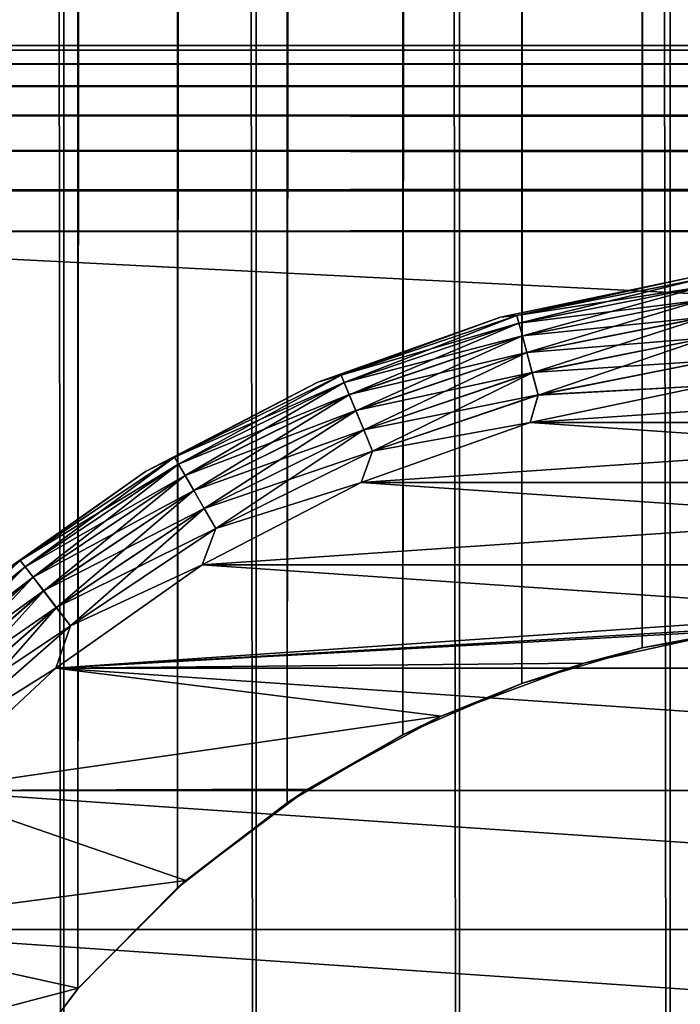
# Model space of a CAD drawing. Extents: x -265 to 265, y 0 to 1307.
# Tile 29 of 256: x -258 to -252, y 26 to 35. Entities that reach past the tile are written whole.
import ezdxf

# ---------------------------------------------------------------- set-up
doc = ezdxf.new("R2010")
doc.units = 0
doc.header["$LTSCALE"] = 65.185185
for name, color, linetype in [('11', 7, 'CONTINUOUS'), ('13', 7, 'CONTINUOUS'), ('14', 7, 'CONTINUOUS'), ('17', 7, 'CONTINUOUS'), ('21', 7, 'CONTINUOUS'), ('25', 7, 'CONTINUOUS'), ('3', 7, 'CONTINUOUS'), ('304', 7, 'CONTINUOUS'), ('305', 7, 'CONTINUOUS'), ('309', 7, 'CONTINUOUS'), ('310', 7, 'CONTINUOUS'), ('311', 7, 'CONTINUOUS'), ('4', 7, 'CONTINUOUS')]:
    doc.layers.add(name, color=color, linetype=linetype)

msp = doc.modelspace()

# ---------------------------------------------------------------- linework, layer by layer
at = {"layer": '11', "color": 7, "linetype": 'CONTINUOUS'}
for points in [[(-252.7469, 29.3551, -25), (-252.2139, 29.4953, -14.8357), (-251.3876, 29.6508, -25), (-252.7469, 29.3551, -25)], [(-252.2139, 29.4953, -14.8357), (-251.108, 29.6868, -14.959), (-251.3876, 29.6508, -25), (-252.2139, 29.4953, -14.8357)], [(-253.3144, 29.1694, -14.6292), (-252.2139, 29.4953, -14.8357), (-252.7469, 29.3551, -25), (-253.3144, 29.1694, -14.6292)], [(-254.0503, 28.8689, -25), (-253.3144, 29.1694, -14.6292), (-252.7469, 29.3551, -25), (-254.0503, 28.8689, -25)], [(-254.4009, 28.7003, -14.3399), (-253.3144, 29.1694, -14.6292), (-254.0503, 28.8689, -25), (-254.4009, 28.7003, -14.3399)], [(-255.2712, 28.2022, -25), (-254.4009, 28.7003, -14.3399), (-254.0503, 28.8689, -25), (-255.2712, 28.2022, -25)], [(-255.4584, 28.0789, -13.9716), (-254.4009, 28.7003, -14.3399), (-255.2712, 28.2022, -25), (-255.4584, 28.0789, -13.9716)], [(-256.3849, 27.3686, -25), (-255.4584, 28.0789, -13.9716), (-255.2712, 28.2022, -25), (-256.3849, 27.3686, -25)], [(-256.4613, 27.3016, -13.537), (-255.4584, 28.0789, -13.9716), (-256.3849, 27.3686, -25), (-256.4613, 27.3016, -13.537)], [(-257.3686, 26.3849, -25), (-256.4613, 27.3016, -13.537), (-256.3849, 27.3686, -25), (-257.3686, 26.3849, -25)], [(-257.3737, 26.379, -13.0625), (-256.4613, 27.3016, -13.537), (-257.3686, 26.3849, -25), (-257.3737, 26.379, -13.0625)], [(-258.2022, 25.2712, -25), (-257.3737, 26.379, -13.0625), (-257.3686, 26.3849, -25), (-258.2022, 25.2712, -25)], [(-258.1533, 25.3466, -12.5906), (-257.3737, 26.379, -13.0625), (-258.2022, 25.2712, -25), (-258.1533, 25.3466, -12.5906)]]:
    msp.add_3dface(points, dxfattribs=at)
at = {"layer": '13', "color": 7, "linetype": 'CONTINUOUS'}
for points in [[(-246.7625, 31.555, -25), (-248.366, 31.8882, -25), (-253.2375, 31.555, -25), (-246.7625, 31.555, -25)], [(-248.366, 31.8882, -25), (-251.634, 31.8882, -25), (-253.2375, 31.555, -25), (-248.366, 31.8882, -25)], [(-245.2192, 31.0066, -25), (-246.7625, 31.555, -25), (-254.7808, 31.0066, -25), (-245.2192, 31.0066, -25)], [(-246.7625, 31.555, -25), (-253.2375, 31.555, -25), (-254.7808, 31.0066, -25), (-246.7625, 31.555, -25)], [(-243.765, 30.2531, -25), (-245.2192, 31.0066, -25), (-256.235, 30.2531, -25), (-243.765, 30.2531, -25)], [(-245.2192, 31.0066, -25), (-254.7808, 31.0066, -25), (-256.235, 30.2531, -25), (-245.2192, 31.0066, -25)], [(-250, 29.75, -25), (-243.765, 30.2531, -25), (-257.573, 29.3086, -25), (-250, 29.75, -25)], [(-243.765, 30.2531, -25), (-256.235, 30.2531, -25), (-257.573, 29.3086, -25), (-243.765, 30.2531, -25)], [(-251.3876, 29.6508, -25), (-250, 29.75, -25), (-257.573, 29.3086, -25), (-251.3876, 29.6508, -25)], [(-252.7469, 29.3551, -25), (-251.3876, 29.6508, -25), (-257.573, 29.3086, -25), (-252.7469, 29.3551, -25)], [(-254.0503, 28.8689, -25), (-252.7469, 29.3551, -25), (-257.573, 29.3086, -25), (-254.0503, 28.8689, -25)], [(-254.0503, 28.8689, -25), (-257.573, 29.3086, -25), (-258.77, 28.1907, -25), (-254.0503, 28.8689, -25)], [(-255.2712, 28.2022, -25), (-254.0503, 28.8689, -25), (-258.77, 28.1907, -25), (-255.2712, 28.2022, -25)], [(-256.3849, 27.3686, -25), (-258.77, 28.1907, -25), (-259.8036, 26.9202, -25), (-256.3849, 27.3686, -25)], [(-256.3849, 27.3686, -25), (-255.2712, 28.2022, -25), (-258.77, 28.1907, -25), (-256.3849, 27.3686, -25)], [(-257.3686, 26.3849, -25), (-256.3849, 27.3686, -25), (-259.8036, 26.9202, -25), (-257.3686, 26.3849, -25)], [(-257.3686, 26.3849, -25), (-259.8036, 26.9202, -25), (-260.6546, 25.5208, -25), (-257.3686, 26.3849, -25)], [(-258.2022, 25.2712, -25), (-257.3686, 26.3849, -25), (-260.6546, 25.5208, -25), (-258.2022, 25.2712, -25)]]:
    msp.add_3dface(points, dxfattribs=at)
at = {"layer": '14', "color": 7, "linetype": 'CONTINUOUS'}
for points in [[(-246.7625, 31.555, -75), (-253.2375, 31.555, -75), (-251.634, 31.8882, -75), (-246.7625, 31.555, -75)], [(-245.2192, 31.0066, -75), (-254.7808, 31.0066, -75), (-253.2375, 31.555, -75), (-245.2192, 31.0066, -75)], [(-246.7625, 31.555, -75), (-245.2192, 31.0066, -75), (-253.2375, 31.555, -75), (-246.7625, 31.555, -75)], [(-243.765, 30.2531, -75), (-256.235, 30.2531, -75), (-254.7808, 31.0066, -75), (-243.765, 30.2531, -75)], [(-245.2192, 31.0066, -75), (-243.765, 30.2531, -75), (-254.7808, 31.0066, -75), (-245.2192, 31.0066, -75)], [(-242.427, 29.3086, -75), (-257.573, 29.3086, -75), (-256.235, 30.2531, -75), (-242.427, 29.3086, -75)], [(-243.765, 30.2531, -75), (-242.427, 29.3086, -75), (-256.235, 30.2531, -75), (-243.765, 30.2531, -75)], [(-241.23, 28.1907, -75), (-258.77, 28.1907, -75), (-257.573, 29.3086, -75), (-241.23, 28.1907, -75)], [(-242.427, 29.3086, -75), (-241.23, 28.1907, -75), (-257.573, 29.3086, -75), (-242.427, 29.3086, -75)], [(-240.1964, 26.9202, -75), (-259.8036, 26.9202, -75), (-258.77, 28.1907, -75), (-240.1964, 26.9202, -75)], [(-241.23, 28.1907, -75), (-240.1964, 26.9202, -75), (-258.77, 28.1907, -75), (-241.23, 28.1907, -75)], [(-239.3454, 25.5208, -75), (-260.6546, 25.5208, -75), (-259.8036, 26.9202, -75), (-239.3454, 25.5208, -75)], [(-240.1964, 26.9202, -75), (-239.3454, 25.5208, -75), (-259.8036, 26.9202, -75), (-240.1964, 26.9202, -75)]]:
    msp.add_3dface(points, dxfattribs=at)
at = {"layer": '17', "color": 7, "linetype": 'CONTINUOUS'}
for points in [[(-251.7702, 32.8789, -74), (-253.5074, 32.5179, -74), (-251.7702, 32.8789, -26), (-251.7702, 32.8789, -74)], [(-251.7702, 32.8789, -26), (-253.5074, 32.5179, -74), (-253.5074, 32.5179, -26), (-251.7702, 32.8789, -26)], [(-253.5074, 32.5179, -74), (-255.1792, 31.9237, -74), (-253.5074, 32.5179, -26), (-253.5074, 32.5179, -74)], [(-253.5074, 32.5179, -26), (-255.1792, 31.9237, -74), (-255.1792, 31.9237, -26), (-253.5074, 32.5179, -26)], [(-255.1792, 31.9237, -74), (-256.7546, 31.1075, -74), (-255.1792, 31.9237, -26), (-255.1792, 31.9237, -74)], [(-255.1792, 31.9237, -26), (-256.7546, 31.1075, -74), (-256.7546, 31.1075, -26), (-255.1792, 31.9237, -26)], [(-256.7546, 31.1075, -74), (-258.2041, 30.0842, -74), (-256.7546, 31.1075, -26), (-256.7546, 31.1075, -74)], [(-256.7546, 31.1075, -26), (-258.2041, 30.0842, -74), (-258.2041, 30.0842, -26), (-256.7546, 31.1075, -26)]]:
    msp.add_3dface(points, dxfattribs=at)
at = {"layer": '21', "color": 7, "linetype": 'CONTINUOUS'}
for points in [[(-253.5074, 32.5179, -74), (-251.7702, 32.8789, -74), (-253.3582, 32.5328, -74.2225), (-253.5074, 32.5179, -74)], [(-251.7702, 32.8789, -74), (-251.6936, 32.8639, -74.2225), (-253.3582, 32.5328, -74.2225), (-251.7702, 32.8789, -74)], [(-251.6936, 32.8639, -74.2225), (-253.339, 32.4613, -74.4341), (-253.3582, 32.5328, -74.2225), (-251.6936, 32.8639, -74.2225)], [(-251.6839, 32.7905, -74.4341), (-253.339, 32.4613, -74.4341), (-251.6936, 32.8639, -74.2225), (-251.6839, 32.7905, -74.4341)], [(-251.6839, 32.7905, -74.4341), (-253.3081, 32.346, -74.6238), (-253.339, 32.4613, -74.4341), (-251.6839, 32.7905, -74.4341)], [(-251.6683, 32.6722, -74.6238), (-253.3081, 32.346, -74.6238), (-251.6839, 32.7905, -74.4341), (-251.6683, 32.6722, -74.6238)], [(-251.6683, 32.6722, -74.6238), (-253.2671, 32.1928, -74.7823), (-253.3081, 32.346, -74.6238), (-251.6683, 32.6722, -74.6238)], [(-251.6476, 32.515, -74.7823), (-253.2671, 32.1928, -74.7823), (-251.6683, 32.6722, -74.6238), (-251.6476, 32.515, -74.7823)], [(-255.1792, 31.9237, -74), (-253.5074, 32.5179, -74), (-254.9653, 31.9873, -74.2225), (-255.1792, 31.9237, -74)], [(-253.5074, 32.5179, -74), (-253.3582, 32.5328, -74.2225), (-254.9653, 31.9873, -74.2225), (-253.5074, 32.5179, -74)], [(-253.3582, 32.5328, -74.2225), (-254.9369, 31.9189, -74.4341), (-254.9653, 31.9873, -74.2225), (-253.3582, 32.5328, -74.2225)], [(-253.339, 32.4613, -74.4341), (-254.9369, 31.9189, -74.4341), (-253.3582, 32.5328, -74.2225), (-253.339, 32.4613, -74.4341)], [(-251.6476, 32.515, -74.7823), (-253.2179, 32.0094, -74.9014), (-253.2671, 32.1928, -74.7823), (-251.6476, 32.515, -74.7823)], [(-251.6228, 32.3267, -74.9014), (-253.2179, 32.0094, -74.9014), (-251.6476, 32.515, -74.7823), (-251.6228, 32.3267, -74.9014)], [(-253.339, 32.4613, -74.4341), (-254.8913, 31.8086, -74.6238), (-254.9369, 31.9189, -74.4341), (-253.339, 32.4613, -74.4341)], [(-253.3081, 32.346, -74.6238), (-254.8913, 31.8086, -74.6238), (-253.339, 32.4613, -74.4341), (-253.3081, 32.346, -74.6238)], [(-253.3081, 32.346, -74.6238), (-254.8306, 31.6621, -74.7823), (-254.8913, 31.8086, -74.6238), (-253.3081, 32.346, -74.6238)], [(-253.2671, 32.1928, -74.7823), (-254.8306, 31.6621, -74.7823), (-253.3081, 32.346, -74.6238), (-253.2671, 32.1928, -74.7823)], [(-251.6228, 32.3267, -74.9014), (-253.1631, 31.805, -74.9752), (-253.2179, 32.0094, -74.9014), (-251.6228, 32.3267, -74.9014)], [(-251.5952, 32.1169, -74.9752), (-253.1631, 31.805, -74.9752), (-251.6228, 32.3267, -74.9014), (-251.5952, 32.1169, -74.9752)], [(-253.2671, 32.1928, -74.7823), (-254.7579, 31.4867, -74.9014), (-254.8306, 31.6621, -74.7823), (-253.2671, 32.1928, -74.7823)], [(-253.2179, 32.0094, -74.9014), (-254.7579, 31.4867, -74.9014), (-253.2671, 32.1928, -74.7823), (-253.2179, 32.0094, -74.9014)], [(-251.5952, 32.1169, -74.9752), (-251.634, 31.8882, -75), (-253.1631, 31.805, -74.9752), (-251.5952, 32.1169, -74.9752)], [(-255.1792, 31.9237, -74), (-254.9653, 31.9873, -74.2225), (-256.4875, 31.2366, -74.2225), (-255.1792, 31.9237, -74)], [(-254.9653, 31.9873, -74.2225), (-256.4504, 31.1725, -74.4341), (-256.4875, 31.2366, -74.2225), (-254.9653, 31.9873, -74.2225)], [(-254.9369, 31.9189, -74.4341), (-256.4504, 31.1725, -74.4341), (-254.9653, 31.9873, -74.2225), (-254.9369, 31.9189, -74.4341)], [(-253.2179, 32.0094, -74.9014), (-254.6769, 31.2911, -74.9752), (-254.7579, 31.4867, -74.9014), (-253.2179, 32.0094, -74.9014)], [(-253.1631, 31.805, -74.9752), (-254.6769, 31.2911, -74.9752), (-253.2179, 32.0094, -74.9014), (-253.1631, 31.805, -74.9752)], [(-256.7546, 31.1075, -74), (-255.1792, 31.9237, -74), (-256.4875, 31.2366, -74.2225), (-256.7546, 31.1075, -74)], [(-254.9369, 31.9189, -74.4341), (-256.3908, 31.0691, -74.6238), (-256.4504, 31.1725, -74.4341), (-254.9369, 31.9189, -74.4341)], [(-254.8913, 31.8086, -74.6238), (-256.3908, 31.0691, -74.6238), (-254.9369, 31.9189, -74.4341), (-254.8913, 31.8086, -74.6238)], [(-251.634, 31.8882, -75), (-253.2375, 31.555, -75), (-253.1631, 31.805, -74.9752), (-251.634, 31.8882, -75)], [(-254.8913, 31.8086, -74.6238), (-256.3115, 30.9318, -74.7823), (-256.3908, 31.0691, -74.6238), (-254.8913, 31.8086, -74.6238)], [(-254.8306, 31.6621, -74.7823), (-256.3115, 30.9318, -74.7823), (-254.8913, 31.8086, -74.6238), (-254.8306, 31.6621, -74.7823)], [(-253.1631, 31.805, -74.9752), (-253.2375, 31.555, -75), (-254.6769, 31.2911, -74.9752), (-253.1631, 31.805, -74.9752)], [(-254.8306, 31.6621, -74.7823), (-256.2165, 30.7674, -74.9014), (-256.3115, 30.9318, -74.7823), (-254.8306, 31.6621, -74.7823)], [(-254.7579, 31.4867, -74.9014), (-256.2165, 30.7674, -74.9014), (-254.8306, 31.6621, -74.7823), (-254.7579, 31.4867, -74.9014)], [(-253.2375, 31.555, -75), (-254.7808, 31.0066, -75), (-254.6769, 31.2911, -74.9752), (-253.2375, 31.555, -75)], [(-254.7579, 31.4867, -74.9014), (-256.1107, 30.5841, -74.9752), (-256.2165, 30.7674, -74.9014), (-254.7579, 31.4867, -74.9014)], [(-254.6769, 31.2911, -74.9752), (-256.1107, 30.5841, -74.9752), (-254.7579, 31.4867, -74.9014), (-254.6769, 31.2911, -74.9752)], [(-256.7546, 31.1075, -74), (-256.4875, 31.2366, -74.2225), (-257.8986, 30.2937, -74.2225), (-256.7546, 31.1075, -74)], [(-256.4875, 31.2366, -74.2225), (-257.8536, 30.2349, -74.4341), (-257.8986, 30.2937, -74.2225), (-256.4875, 31.2366, -74.2225)], [(-256.4504, 31.1725, -74.4341), (-257.8536, 30.2349, -74.4341), (-256.4875, 31.2366, -74.2225), (-256.4504, 31.1725, -74.4341)], [(-254.6769, 31.2911, -74.9752), (-254.7808, 31.0066, -75), (-256.1107, 30.5841, -74.9752), (-254.6769, 31.2911, -74.9752)], [(-256.4504, 31.1725, -74.4341), (-257.7809, 30.1403, -74.6238), (-257.8536, 30.2349, -74.4341), (-256.4504, 31.1725, -74.4341)], [(-256.3908, 31.0691, -74.6238), (-257.7809, 30.1403, -74.6238), (-256.4504, 31.1725, -74.4341), (-256.3908, 31.0691, -74.6238)], [(-258.2041, 30.0842, -74), (-256.7546, 31.1075, -74), (-257.8986, 30.2937, -74.2225), (-258.2041, 30.0842, -74)], [(-256.3908, 31.0691, -74.6238), (-257.6844, 30.0145, -74.7823), (-257.7809, 30.1403, -74.6238), (-256.3908, 31.0691, -74.6238)], [(-256.3115, 30.9318, -74.7823), (-257.6844, 30.0145, -74.7823), (-256.3908, 31.0691, -74.6238), (-256.3115, 30.9318, -74.7823)], [(-254.7808, 31.0066, -75), (-256.235, 30.2531, -75), (-256.1107, 30.5841, -74.9752), (-254.7808, 31.0066, -75)], [(-256.3115, 30.9318, -74.7823), (-257.5688, 29.8638, -74.9014), (-257.6844, 30.0145, -74.7823), (-256.3115, 30.9318, -74.7823)], [(-256.2165, 30.7674, -74.9014), (-257.5688, 29.8638, -74.9014), (-256.3115, 30.9318, -74.7823), (-256.2165, 30.7674, -74.9014)], [(-256.2165, 30.7674, -74.9014), (-257.4399, 29.6959, -74.9752), (-257.5688, 29.8638, -74.9014), (-256.2165, 30.7674, -74.9014)], [(-256.1107, 30.5841, -74.9752), (-257.4399, 29.6959, -74.9752), (-256.2165, 30.7674, -74.9014), (-256.1107, 30.5841, -74.9752)], [(-256.1107, 30.5841, -74.9752), (-256.235, 30.2531, -75), (-257.4399, 29.6959, -74.9752), (-256.1107, 30.5841, -74.9752)], [(-258.2041, 30.0842, -74), (-257.8986, 30.2937, -74.2225), (-259.1747, 29.1747, -74.2225), (-258.2041, 30.0842, -74)], [(-257.8986, 30.2937, -74.2225), (-259.1223, 29.1223, -74.4341), (-259.1747, 29.1747, -74.2225), (-257.8986, 30.2937, -74.2225)], [(-257.8536, 30.2349, -74.4341), (-259.1223, 29.1223, -74.4341), (-257.8986, 30.2937, -74.2225), (-257.8536, 30.2349, -74.4341)], [(-256.235, 30.2531, -75), (-257.573, 29.3086, -75), (-257.4399, 29.6959, -74.9752), (-256.235, 30.2531, -75)], [(-257.8536, 30.2349, -74.4341), (-259.0379, 29.0379, -74.6238), (-259.1223, 29.1223, -74.4341), (-257.8536, 30.2349, -74.4341)], [(-257.7809, 30.1403, -74.6238), (-259.0379, 29.0379, -74.6238), (-257.8536, 30.2349, -74.4341), (-257.7809, 30.1403, -74.6238)], [(-257.7809, 30.1403, -74.6238), (-258.9258, 28.9258, -74.7823), (-259.0379, 29.0379, -74.6238), (-257.7809, 30.1403, -74.6238)], [(-257.6844, 30.0145, -74.7823), (-258.9258, 28.9258, -74.7823), (-257.7809, 30.1403, -74.6238), (-257.6844, 30.0145, -74.7823)], [(-257.6844, 30.0145, -74.7823), (-258.7915, 28.7915, -74.9014), (-258.9258, 28.9258, -74.7823), (-257.6844, 30.0145, -74.7823)], [(-257.5688, 29.8638, -74.9014), (-258.7915, 28.7915, -74.9014), (-257.6844, 30.0145, -74.7823), (-257.5688, 29.8638, -74.9014)], [(-257.5688, 29.8638, -74.9014), (-258.6419, 28.6419, -74.9752), (-258.7915, 28.7915, -74.9014), (-257.5688, 29.8638, -74.9014)], [(-257.4399, 29.6959, -74.9752), (-258.6419, 28.6419, -74.9752), (-257.5688, 29.8638, -74.9014), (-257.4399, 29.6959, -74.9752)], [(-257.4399, 29.6959, -74.9752), (-257.573, 29.3086, -75), (-258.6419, 28.6419, -74.9752), (-257.4399, 29.6959, -74.9752)], [(-257.573, 29.3086, -75), (-258.77, 28.1907, -75), (-258.6419, 28.6419, -74.9752), (-257.573, 29.3086, -75)]]:
    msp.add_3dface(points, dxfattribs=at)
at = {"layer": '25', "color": 7, "linetype": 'CONTINUOUS'}
for points in [[(-251.7702, 32.8789, -26), (-253.5074, 32.5179, -26), (-253.3582, 32.5331, -25.7786), (-251.7702, 32.8789, -26)], [(-251.7702, 32.8789, -26), (-253.3582, 32.5331, -25.7786), (-251.6936, 32.8642, -25.7786), (-251.7702, 32.8789, -26)], [(-253.3582, 32.5331, -25.7786), (-251.684, 32.791, -25.5669), (-251.6936, 32.8642, -25.7786), (-253.3582, 32.5331, -25.7786)], [(-253.3391, 32.4618, -25.5669), (-251.684, 32.791, -25.5669), (-253.3582, 32.5331, -25.7786), (-253.3391, 32.4618, -25.5669)], [(-253.3391, 32.4618, -25.5669), (-251.6684, 32.6729, -25.377), (-251.684, 32.791, -25.5669), (-253.3391, 32.4618, -25.5669)], [(-253.3083, 32.3467, -25.377), (-251.6684, 32.6729, -25.377), (-253.3391, 32.4618, -25.5669), (-253.3083, 32.3467, -25.377)], [(-253.3083, 32.3467, -25.377), (-251.6477, 32.5158, -25.2184), (-251.6684, 32.6729, -25.377), (-253.3083, 32.3467, -25.377)], [(-253.5074, 32.5179, -26), (-255.1792, 31.9237, -26), (-254.9654, 31.9875, -25.7786), (-253.5074, 32.5179, -26)], [(-253.5074, 32.5179, -26), (-254.9654, 31.9875, -25.7786), (-253.3582, 32.5331, -25.7786), (-253.5074, 32.5179, -26)], [(-254.9654, 31.9875, -25.7786), (-253.3391, 32.4618, -25.5669), (-253.3582, 32.5331, -25.7786), (-254.9654, 31.9875, -25.7786)], [(-253.2673, 32.1937, -25.2184), (-251.6477, 32.5158, -25.2184), (-253.3083, 32.3467, -25.377), (-253.2673, 32.1937, -25.2184)], [(-253.2673, 32.1937, -25.2184), (-251.623, 32.3277, -25.0991), (-251.6477, 32.5158, -25.2184), (-253.2673, 32.1937, -25.2184)], [(-254.9371, 31.9193, -25.5669), (-253.3391, 32.4618, -25.5669), (-254.9654, 31.9875, -25.7786), (-254.9371, 31.9193, -25.5669)], [(-254.9371, 31.9193, -25.5669), (-253.3083, 32.3467, -25.377), (-253.3391, 32.4618, -25.5669), (-254.9371, 31.9193, -25.5669)], [(-254.8916, 31.8093, -25.377), (-253.3083, 32.3467, -25.377), (-254.9371, 31.9193, -25.5669), (-254.8916, 31.8093, -25.377)], [(-254.8916, 31.8093, -25.377), (-253.2673, 32.1937, -25.2184), (-253.3083, 32.3467, -25.377), (-254.8916, 31.8093, -25.377)], [(-253.2182, 32.0104, -25.0991), (-251.623, 32.3277, -25.0991), (-253.2673, 32.1937, -25.2184), (-253.2182, 32.0104, -25.0991)], [(-253.2182, 32.0104, -25.0991), (-251.5954, 32.118, -25.0251), (-251.623, 32.3277, -25.0991), (-253.2182, 32.0104, -25.0991)], [(-254.8309, 31.6629, -25.2184), (-253.2673, 32.1937, -25.2184), (-254.8916, 31.8093, -25.377), (-254.8309, 31.6629, -25.2184)], [(-254.8309, 31.6629, -25.2184), (-253.2182, 32.0104, -25.0991), (-253.2673, 32.1937, -25.2184), (-254.8309, 31.6629, -25.2184)], [(-253.1634, 31.806, -25.0251), (-251.5954, 32.118, -25.0251), (-253.2182, 32.0104, -25.0991), (-253.1634, 31.806, -25.0251)], [(-253.1634, 31.806, -25.0251), (-251.634, 31.8882, -25), (-251.5954, 32.118, -25.0251), (-253.1634, 31.806, -25.0251)], [(-255.1792, 31.9237, -26), (-256.4876, 31.2368, -25.7786), (-254.9654, 31.9875, -25.7786), (-255.1792, 31.9237, -26)], [(-256.4876, 31.2368, -25.7786), (-254.9371, 31.9193, -25.5669), (-254.9654, 31.9875, -25.7786), (-256.4876, 31.2368, -25.7786)], [(-254.7583, 31.4876, -25.0991), (-253.2182, 32.0104, -25.0991), (-254.8309, 31.6629, -25.2184), (-254.7583, 31.4876, -25.0991)], [(-254.7583, 31.4876, -25.0991), (-253.1634, 31.806, -25.0251), (-253.2182, 32.0104, -25.0991), (-254.7583, 31.4876, -25.0991)], [(-255.1792, 31.9237, -26), (-256.7546, 31.1075, -26), (-256.4876, 31.2368, -25.7786), (-255.1792, 31.9237, -26)], [(-256.4507, 31.1729, -25.5669), (-254.9371, 31.9193, -25.5669), (-256.4876, 31.2368, -25.7786), (-256.4507, 31.1729, -25.5669)], [(-256.4507, 31.1729, -25.5669), (-254.8916, 31.8093, -25.377), (-254.9371, 31.9193, -25.5669), (-256.4507, 31.1729, -25.5669)], [(-253.2375, 31.555, -25), (-251.634, 31.8882, -25), (-253.1634, 31.806, -25.0251), (-253.2375, 31.555, -25)], [(-256.3911, 31.0698, -25.377), (-254.8916, 31.8093, -25.377), (-256.4507, 31.1729, -25.5669), (-256.3911, 31.0698, -25.377)], [(-256.3911, 31.0698, -25.377), (-254.8309, 31.6629, -25.2184), (-254.8916, 31.8093, -25.377), (-256.3911, 31.0698, -25.377)], [(-254.6774, 31.2921, -25.0251), (-253.1634, 31.806, -25.0251), (-254.7583, 31.4876, -25.0991), (-254.6774, 31.2921, -25.0251)], [(-254.6774, 31.2921, -25.0251), (-253.2375, 31.555, -25), (-253.1634, 31.806, -25.0251), (-254.6774, 31.2921, -25.0251)], [(-256.3119, 30.9326, -25.2184), (-254.8309, 31.6629, -25.2184), (-256.3911, 31.0698, -25.377), (-256.3119, 30.9326, -25.2184)], [(-256.3119, 30.9326, -25.2184), (-254.7583, 31.4876, -25.0991), (-254.8309, 31.6629, -25.2184), (-256.3119, 30.9326, -25.2184)], [(-254.7808, 31.0066, -25), (-253.2375, 31.555, -25), (-254.6774, 31.2921, -25.0251), (-254.7808, 31.0066, -25)], [(-256.217, 30.7682, -25.0991), (-254.7583, 31.4876, -25.0991), (-256.3119, 30.9326, -25.2184), (-256.217, 30.7682, -25.0991)], [(-256.217, 30.7682, -25.0991), (-254.6774, 31.2921, -25.0251), (-254.7583, 31.4876, -25.0991), (-256.217, 30.7682, -25.0991)], [(-256.7546, 31.1075, -26), (-257.8988, 30.2939, -25.7786), (-256.4876, 31.2368, -25.7786), (-256.7546, 31.1075, -26)], [(-257.8988, 30.2939, -25.7786), (-256.4507, 31.1729, -25.5669), (-256.4876, 31.2368, -25.7786), (-257.8988, 30.2939, -25.7786)], [(-256.1113, 30.585, -25.0251), (-254.6774, 31.2921, -25.0251), (-256.217, 30.7682, -25.0991), (-256.1113, 30.585, -25.0251)], [(-256.1113, 30.585, -25.0251), (-254.7808, 31.0066, -25), (-254.6774, 31.2921, -25.0251), (-256.1113, 30.585, -25.0251)], [(-257.8538, 30.2353, -25.5669), (-256.4507, 31.1729, -25.5669), (-257.8988, 30.2939, -25.7786), (-257.8538, 30.2353, -25.5669)], [(-257.8538, 30.2353, -25.5669), (-256.3911, 31.0698, -25.377), (-256.4507, 31.1729, -25.5669), (-257.8538, 30.2353, -25.5669)], [(-256.7546, 31.1075, -26), (-258.2041, 30.0842, -26), (-257.8988, 30.2939, -25.7786), (-256.7546, 31.1075, -26)], [(-257.7813, 30.1408, -25.377), (-256.3911, 31.0698, -25.377), (-257.8538, 30.2353, -25.5669), (-257.7813, 30.1408, -25.377)], [(-257.7813, 30.1408, -25.377), (-256.3119, 30.9326, -25.2184), (-256.3911, 31.0698, -25.377), (-257.7813, 30.1408, -25.377)], [(-256.235, 30.2531, -25), (-254.7808, 31.0066, -25), (-256.1113, 30.585, -25.0251), (-256.235, 30.2531, -25)], [(-257.6849, 30.0152, -25.2184), (-256.3119, 30.9326, -25.2184), (-257.7813, 30.1408, -25.377), (-257.6849, 30.0152, -25.2184)], [(-257.6849, 30.0152, -25.2184), (-256.217, 30.7682, -25.0991), (-256.3119, 30.9326, -25.2184), (-257.6849, 30.0152, -25.2184)], [(-257.5694, 29.8646, -25.0991), (-256.217, 30.7682, -25.0991), (-257.6849, 30.0152, -25.2184), (-257.5694, 29.8646, -25.0991)], [(-257.5694, 29.8646, -25.0991), (-256.1113, 30.585, -25.0251), (-256.217, 30.7682, -25.0991), (-257.5694, 29.8646, -25.0991)], [(-257.4406, 29.6968, -25.0251), (-256.1113, 30.585, -25.0251), (-257.5694, 29.8646, -25.0991), (-257.4406, 29.6968, -25.0251)], [(-257.4406, 29.6968, -25.0251), (-256.235, 30.2531, -25), (-256.1113, 30.585, -25.0251), (-257.4406, 29.6968, -25.0251)], [(-258.2041, 30.0842, -26), (-259.1748, 29.1748, -25.7786), (-257.8988, 30.2939, -25.7786), (-258.2041, 30.0842, -26)], [(-259.1748, 29.1748, -25.7786), (-257.8538, 30.2353, -25.5669), (-257.8988, 30.2939, -25.7786), (-259.1748, 29.1748, -25.7786)], [(-257.573, 29.3086, -25), (-256.235, 30.2531, -25), (-257.4406, 29.6968, -25.0251), (-257.573, 29.3086, -25)], [(-259.1226, 29.1226, -25.5669), (-257.8538, 30.2353, -25.5669), (-259.1748, 29.1748, -25.7786), (-259.1226, 29.1226, -25.5669)], [(-259.1226, 29.1226, -25.5669), (-257.7813, 30.1408, -25.377), (-257.8538, 30.2353, -25.5669), (-259.1226, 29.1226, -25.5669)], [(-259.0384, 29.0384, -25.377), (-257.7813, 30.1408, -25.377), (-259.1226, 29.1226, -25.5669), (-259.0384, 29.0384, -25.377)], [(-259.0384, 29.0384, -25.377), (-257.6849, 30.0152, -25.2184), (-257.7813, 30.1408, -25.377), (-259.0384, 29.0384, -25.377)], [(-258.9264, 28.9264, -25.2184), (-257.6849, 30.0152, -25.2184), (-259.0384, 29.0384, -25.377), (-258.9264, 28.9264, -25.2184)], [(-258.9264, 28.9264, -25.2184), (-257.5694, 29.8646, -25.0991), (-257.6849, 30.0152, -25.2184), (-258.9264, 28.9264, -25.2184)], [(-258.7922, 28.7922, -25.0991), (-257.5694, 29.8646, -25.0991), (-258.9264, 28.9264, -25.2184), (-258.7922, 28.7922, -25.0991)], [(-258.7922, 28.7922, -25.0991), (-257.4406, 29.6968, -25.0251), (-257.5694, 29.8646, -25.0991), (-258.7922, 28.7922, -25.0991)], [(-258.6426, 28.6426, -25.0251), (-257.4406, 29.6968, -25.0251), (-258.7922, 28.7922, -25.0991), (-258.6426, 28.6426, -25.0251)], [(-258.6426, 28.6426, -25.0251), (-257.573, 29.3086, -25), (-257.4406, 29.6968, -25.0251), (-258.6426, 28.6426, -25.0251)], [(-258.77, 28.1907, -25), (-257.573, 29.3086, -25), (-258.6426, 28.6426, -25.0251), (-258.77, 28.1907, -25)]]:
    msp.add_3dface(points, dxfattribs=at)
at = {"layer": '3', "color": 7, "linetype": 'CONTINUOUS'}
for points in [[(-259.1314, 1, 11.9003), (-257.5, 1, 12.9904), (-259.1314, 1299, 11.9003), (-259.1314, 1, 11.9003)], [(-259.1314, 1299, 11.9003), (-257.5, 1, 12.9904), (-257.5, 1299, 12.9904), (-259.1314, 1299, 11.9003)], [(-257.5, 1, 12.9904), (-255.7403, 1, 13.8582), (-257.5, 1299, 12.9904), (-257.5, 1, 12.9904)], [(-257.5, 1299, 12.9904), (-255.7403, 1, 13.8582), (-255.7403, 1299, 13.8582), (-257.5, 1299, 12.9904)], [(-255.7403, 1, 13.8582), (-253.8823, 1, 14.4889), (-255.7403, 1299, 13.8582), (-255.7403, 1, 13.8582)], [(-255.7403, 1299, 13.8582), (-253.8823, 1, 14.4889), (-253.8823, 1299, 14.4889), (-255.7403, 1299, 13.8582)], [(-253.8823, 1, 14.4889), (-251.9579, 1, 14.8717), (-253.8823, 1299, 14.4889), (-253.8823, 1, 14.4889)], [(-253.8823, 1299, 14.4889), (-251.9579, 1, 14.8717), (-251.9579, 1299, 14.8717), (-253.8823, 1299, 14.4889)], [(-251.9579, 1, 14.8717), (-250, 1, 15), (-251.9579, 1299, 14.8717), (-251.9579, 1, 14.8717)], [(-251.9579, 1299, 14.8717), (-250, 1, 15), (-250, 1299, 15), (-251.9579, 1299, 14.8717)]]:
    msp.add_3dface(points, dxfattribs=at)
at = {"layer": '304', "color": 7, "linetype": 'CONTINUOUS'}
for points in [[(-263, 35, 16.7), (263, 35, 16.7), (263, 34.9578, 16.3236), (-263, 35, 16.7)], [(-263, 34.9574, 16.3217), (-263, 35, 16.7), (263, 34.9578, 16.3236), (-263, 34.9574, 16.3217)], [(263, 34.8323, 15.9638), (-263, 34.9574, 16.3217), (263, 34.9578, 16.3236), (263, 34.8323, 15.9638)], [(-263, 34.8315, 15.9621), (-263, 34.9574, 16.3217), (263, 34.8323, 15.9638), (-263, 34.8315, 15.9621)], [(263, 34.6298, 15.641), (-263, 34.8315, 15.9621), (263, 34.8323, 15.9638), (263, 34.6298, 15.641)], [(-263, 34.6286, 15.6395), (-263, 34.8315, 15.9621), (263, 34.6298, 15.641), (-263, 34.6286, 15.6395)], [(263, 34.3605, 15.3714), (-263, 34.6286, 15.6395), (263, 34.6298, 15.641), (263, 34.3605, 15.3714)], [(-263, 34.359, 15.3702), (-263, 34.6286, 15.6395), (263, 34.3605, 15.3714), (-263, 34.359, 15.3702)], [(263, 34.0379, 15.1685), (-263, 34.359, 15.3702), (263, 34.3605, 15.3714), (263, 34.0379, 15.1685)], [(-263, 34.0362, 15.1677), (-263, 34.359, 15.3702), (263, 34.0379, 15.1685), (-263, 34.0362, 15.1677)], [(263, 33.6783, 15.0426), (-263, 34.0362, 15.1677), (263, 34.0379, 15.1685), (263, 33.6783, 15.0426)], [(-263, 33.6764, 15.0422), (-263, 34.0362, 15.1677), (263, 33.6783, 15.0426), (-263, 33.6764, 15.0422)], [(263, 33.3, 15), (-263, 33.6764, 15.0422), (263, 33.6783, 15.0426), (263, 33.3, 15)], [(-263, 33.3, 15), (-263, 33.6764, 15.0422), (263, 33.3, 15), (-263, 33.3, 15)]]:
    msp.add_3dface(points, dxfattribs=at)
at = {"layer": '305', "color": 7, "linetype": 'CONTINUOUS'}
for points in [[(-263, 33.3, 15), (263, 33.3, 15), (-263, 6.7, 15), (-263, 33.3, 15)], [(-263, 6.7, 15), (263, 33.3, 15), (263, 6.7, 15), (-263, 6.7, 15)]]:
    msp.add_3dface(points, dxfattribs=at)
at = {"layer": '309', "color": 7, "linetype": 'CONTINUOUS'}
for points in [[(-263, 6.7, 25), (263, 6.7, 25), (-263, 33.3, 25), (-263, 6.7, 25)], [(-263, 33.3, 25), (263, 6.7, 25), (263, 33.3, 25), (-263, 33.3, 25)]]:
    msp.add_3dface(points, dxfattribs=at)
at = {"layer": '310', "color": 7, "linetype": 'CONTINUOUS'}
for points in [[(-263, 35, 23.3), (-263, 34.9578, 23.6764), (263, 35, 23.3), (-263, 35, 23.3)], [(263, 35, 23.3), (-263, 34.9578, 23.6764), (263, 34.9574, 23.6783), (263, 35, 23.3)], [(-263, 34.9578, 23.6764), (-263, 34.8323, 24.0362), (263, 34.9574, 23.6783), (-263, 34.9578, 23.6764)], [(263, 34.9574, 23.6783), (-263, 34.8323, 24.0362), (263, 34.8315, 24.0379), (263, 34.9574, 23.6783)], [(-263, 34.8323, 24.0362), (-263, 34.6298, 24.359), (263, 34.8315, 24.0379), (-263, 34.8323, 24.0362)], [(263, 34.8315, 24.0379), (-263, 34.6298, 24.359), (263, 34.6286, 24.3605), (263, 34.8315, 24.0379)], [(-263, 34.6298, 24.359), (-263, 34.3605, 24.6286), (263, 34.6286, 24.3605), (-263, 34.6298, 24.359)], [(263, 34.6286, 24.3605), (-263, 34.3605, 24.6286), (263, 34.359, 24.6298), (263, 34.6286, 24.3605)], [(-263, 34.3605, 24.6286), (-263, 34.0379, 24.8315), (263, 34.359, 24.6298), (-263, 34.3605, 24.6286)], [(263, 34.359, 24.6298), (-263, 34.0379, 24.8315), (263, 34.0362, 24.8323), (263, 34.359, 24.6298)], [(-263, 34.0379, 24.8315), (-263, 33.6783, 24.9574), (263, 34.0362, 24.8323), (-263, 34.0379, 24.8315)], [(263, 34.0362, 24.8323), (-263, 33.6783, 24.9574), (263, 33.6764, 24.9578), (263, 34.0362, 24.8323)], [(-263, 33.6783, 24.9574), (-263, 33.3, 25), (263, 33.6764, 24.9578), (-263, 33.6783, 24.9574)], [(-263, 33.3, 25), (263, 33.3, 25), (263, 33.6764, 24.9578), (-263, 33.3, 25)]]:
    msp.add_3dface(points, dxfattribs=at)
at = {"layer": '311', "color": 7, "linetype": 'CONTINUOUS'}
for points in [[(263, 35, 16.7), (-263, 35, 16.7), (263, 35, 23.3), (263, 35, 16.7)], [(-263, 35, 16.7), (-263, 35, 23.3), (263, 35, 23.3), (-263, 35, 16.7)]]:
    msp.add_3dface(points, dxfattribs=at)
at = {"layer": '4', "color": 7, "linetype": 'CONTINUOUS'}
for points in [[(-258.1533, 1274.6533, -12.5906), (-257.3737, 1273.621, -13.0625), (-258.1533, 25.3466, -12.5906), (-258.1533, 1274.6533, -12.5906)], [(-258.1533, 25.3466, -12.5906), (-257.3737, 1273.621, -13.0625), (-257.3737, 26.379, -13.0625), (-258.1533, 25.3466, -12.5906)], [(-257.3737, 1273.621, -13.0625), (-256.4613, 1272.6984, -13.537), (-257.3737, 26.379, -13.0625), (-257.3737, 1273.621, -13.0625)], [(-257.3737, 26.379, -13.0625), (-256.4613, 1272.6984, -13.537), (-256.4613, 27.3016, -13.537), (-257.3737, 26.379, -13.0625)], [(-256.4613, 1272.6984, -13.537), (-255.4584, 1271.9211, -13.9716), (-256.4613, 27.3016, -13.537), (-256.4613, 1272.6984, -13.537)], [(-256.4613, 27.3016, -13.537), (-255.4584, 1271.9211, -13.9716), (-255.4584, 28.0789, -13.9716), (-256.4613, 27.3016, -13.537)], [(-255.4584, 1271.9211, -13.9716), (-254.4009, 1271.2997, -14.3399), (-255.4584, 28.0789, -13.9716), (-255.4584, 1271.9211, -13.9716)], [(-255.4584, 28.0789, -13.9716), (-254.4009, 1271.2997, -14.3399), (-254.4009, 28.7003, -14.3399), (-255.4584, 28.0789, -13.9716)], [(-254.4009, 1271.2997, -14.3399), (-253.3144, 1270.8306, -14.6292), (-254.4009, 28.7003, -14.3399), (-254.4009, 1271.2997, -14.3399)], [(-254.4009, 28.7003, -14.3399), (-253.3144, 1270.8306, -14.6292), (-253.3144, 29.1694, -14.6292), (-254.4009, 28.7003, -14.3399)], [(-253.3144, 1270.8306, -14.6292), (-252.2139, 1270.5047, -14.8357), (-253.3144, 29.1694, -14.6292), (-253.3144, 1270.8306, -14.6292)], [(-253.3144, 29.1694, -14.6292), (-252.2139, 1270.5047, -14.8357), (-252.2139, 29.4953, -14.8357), (-253.3144, 29.1694, -14.6292)], [(-252.2139, 1270.5047, -14.8357), (-251.108, 1270.3132, -14.959), (-252.2139, 29.4953, -14.8357), (-252.2139, 1270.5047, -14.8357)], [(-252.2139, 29.4953, -14.8357), (-251.108, 1270.3132, -14.959), (-251.108, 29.6868, -14.959), (-252.2139, 29.4953, -14.8357)]]:
    msp.add_3dface(points, dxfattribs=at)

doc.saveas('drawing.dxf')
